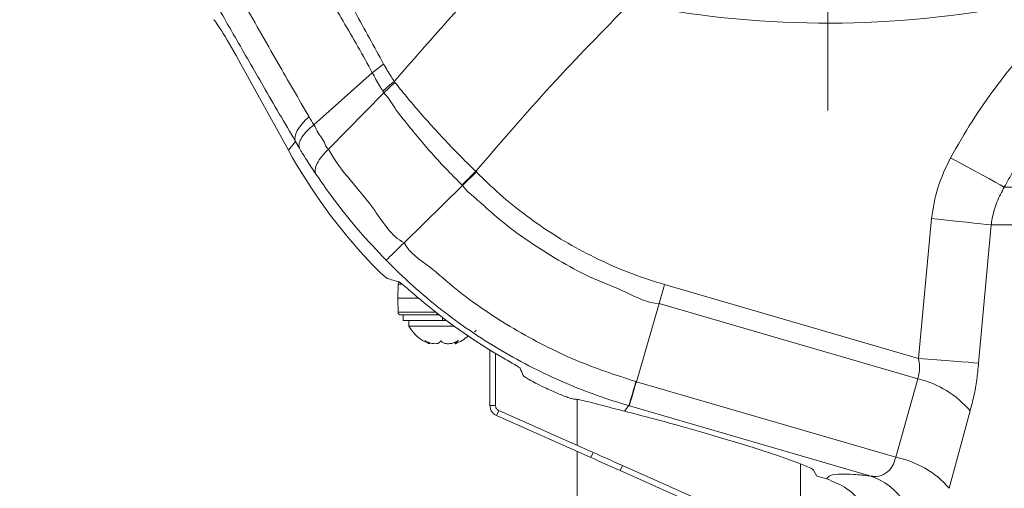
# Model space of a CAD drawing. Header units: millimetres. Extents: x 0 to 8410, y 0 to 5940.
# Tile 64 of 179: x 3432 to 3609, y 2916 to 3000. Entities that reach past the tile are written whole.
import ezdxf

# ---------------------------------------------------------------- set-up
doc = ezdxf.new("R2010")
doc.units = ezdxf.units.MM
doc.header["$LTSCALE"] = 10
doc.linetypes.add('CENTERX2', pattern=[20.32, 12.7, -2.54, 2.54, -2.54])

msp = doc.modelspace()

# ---------------------------------------------------------------- linework, layer by layer
at = {"color": 7, "linetype": 'CENTERX2', "lineweight": 0}
msp.add_line((3577.03, 2983.46), (3577.03, 4504.58), dxfattribs=at)
at = {"color": 7, "linetype": 'Continuous', "lineweight": 0}
for p, q in [((3471.96, 2991.76), (3480.46, 2976.37)), ((3497.51, 2991.8), (3495.45, 2990.22)), ((3495.45, 2990.22), (3485, 2980.92)), ((3497.55, 2986.63), (3499.54, 2988.5)), ((3497.55, 2986.63), (3487.63, 2976.58)), ((3511.63, 2970.04), (3501.18, 2959.81)), ((3500.09, 2952.38), (3500.03, 2949.87)), ((3500.03, 2949.87), (3500.09, 2947.36)), ((3500.03, 2949.87), (3503.71, 2949.87)), ((3546.84, 2948.94), (3542.75, 2934.9)), ((3500.59, 2946.87), (3507.03, 2946.87)), ((3501.03, 2945.87), (3501.03, 2946.87)), ((3507.03, 2946.87), (3507.45, 2946.87)), ((3507.03, 2946.87), (3507.52, 2946.87)), ((3508.03, 2945.87), (3501.03, 2945.87)), ((3502.03, 2945.87), (3502.03, 2944.87)), ((3508.03, 2945.87), (3508.76, 2945.87)), ((3502.03, 2944.87), (3510.11, 2944.87)), ((3510.33, 2942.02), (3510.33, 2941.73)), ((3516.53, 2930.67), (3516.53, 2940.59)), ((3517.53, 2930.67), (3517.53, 2939.98)), ((3532.14, 2931.76), (3532.14, 2923.52)), ((3516.53, 2930.67), (3517.53, 2930.67)), ((3517.71, 2928.84), (3518.12, 2929.76)), ((3535, 2922.24), (3518.12, 2929.76)), ((3534.6, 2921.33), (3517.71, 2928.84)), ((3554.49, 2925.85), (3551.56, 2926.69)), ((3532.14, 2922.42), (3532.14, 2841.87)), ((3564.82, 2907.87), (3539.84, 2918.99)), ((3565.23, 2908.78), (3540.24, 2919.91)), ((3572.14, 2905.71), (3572.14, 2920.21)), ((3575.03, 2918.02), (3574.48, 2919.04)), ((3575.03, 2918.02), (3576.82, 2917.5))]:
    msp.add_line(p, q, dxfattribs=at)
at = {"color": 8, "linetype": 'Continuous', "lineweight": 0}
for p, q in [((3499.41, 2988.67), (3499.54, 2988.5)), ((3480.46, 2976.37), (3481.71, 2977.94)), ((3482.44, 2976.71), (3481.71, 2977.94)), ((3608.61, 2969.78), (3797.45, 2969.78)), ((3593.25, 2939.07), (3595.57, 2964.15)), ((3606.26, 2962.99), (3604, 2938.24)), ((3801.26, 2962.99), (3606.26, 2962.99)), ((3500.09, 2952.38), (3500.77, 2952.38)), ((3547.81, 2952.3), (3593.25, 2939.07)), ((3593.13, 2935.45), (3546.84, 2948.94)), ((3506.82, 2947.36), (3500.09, 2947.36)), ((3507.03, 2947.2), (3507.03, 2946.87)), ((3508.03, 2946.42), (3508.03, 2945.87)), ((3542.75, 2934.9), (3589.17, 2921.38)), ((3589.17, 2921.38), (3593.13, 2935.45)), ((3541.4, 2930.62), (3540.61, 2929.64)), ((3541.49, 2930.59), (3541.4, 2930.62)), ((3584.56, 2918.04), (3541.49, 2930.59)), ((3602.49, 2929.71), (3598.76, 2915.82)), ((3534.6, 2921.33), (3535, 2922.24)), ((3540.24, 2919.91), (3539.84, 2918.99))]:
    msp.add_line(p, q, dxfattribs=at)
at = {"color": 8, "linetype": 'Continuous', "lineweight": 0, "flags": 128}
for points in [[(3481.71, 2977.94), (3481.62, 2978.35), (3481.65, 2978.81), (3481.8, 2979.33), (3482.06, 2979.89), (3482.43, 2980.48), (3482.91, 2981.09), (3483.49, 2981.72), (3484.16, 2982.34)], [(3608.61, 2969.78), (3607.89, 2970.17), (3606.99, 2970.66), (3605.93, 2971.24), (3604.72, 2971.9), (3603.39, 2972.62), (3601.98, 2973.39), (3600.5, 2974.19), (3598.99, 2975.01)], [(3511.54, 2970.13), (3511.83, 2970.42), (3512.12, 2970.72), (3512.43, 2971.03), (3512.73, 2971.33), (3513.04, 2971.65), (3513.36, 2971.96), (3513.67, 2972.28), (3513.99, 2972.6)], [(3606.26, 2962.99), (3605.42, 2963.08), (3604.4, 2963.19), (3603.2, 2963.32), (3601.86, 2963.47), (3600.39, 2963.63), (3598.84, 2963.79), (3597.22, 2963.97), (3595.57, 2964.15)], [(3604, 2938.24), (3603.16, 2938.31), (3602.13, 2938.39), (3600.93, 2938.48), (3599.58, 2938.58), (3598.11, 2938.69), (3596.54, 2938.81), (3594.91, 2938.94), (3593.25, 2939.07)]]:
    msp.add_lwpolyline(points, dxfattribs=at)
at = {"color": 7, "linetype": 'Continuous', "lineweight": 0, "flags": 128}
for points in [[(3535, 2922.24), (3535.59, 2921.98), (3536.2, 2921.71), (3536.84, 2921.42), (3537.5, 2921.13), (3538.17, 2920.83), (3538.85, 2920.53), (3539.55, 2920.22), (3540.24, 2919.91)], [(3539.84, 2918.99), (3539.14, 2919.3), (3538.45, 2919.61), (3537.76, 2919.92), (3537.09, 2920.22), (3536.43, 2920.51), (3535.79, 2920.79), (3535.18, 2921.07), (3534.6, 2921.33)]]:
    msp.add_lwpolyline(points, dxfattribs=at)
at = {"color": 8, "linetype": 'Continuous', "lineweight": 0}
for centre, radius, start, end in [((3577.03, 3177.87), 178.74, 258.5659, 301.9542), ((3509.53, 2974.88), 17.11, 126.26, 135.2721), ((3278.33, 3011.32), 275.16, 342.9449, 343.8797), ((3588.88, 2918.03), 17.93, 40.6185, 76.2706), ((3585.91, 2904.69), 17, 40.8782, 78.9298), ((3580.88, 2906.81), 11.82, 356.8125, 71.8691)]:
    msp.add_arc(centre, radius, start, end, dxfattribs=at)
at = {"color": 7, "linetype": 'Continuous', "lineweight": 0}
for centre, radius, start, end in [((3500.59, 2952.37), 0.5, 126.4351, 178.5), ((3500.59, 2947.37), 0.5, 181.5, 270), ((3508.15, 2948.27), 7, 209.0497, 249.3216), ((3513.75, 2944.17), 0.3, 270, 350), ((3507.91, 2948.27), 7, 290.7117, 312.4264)]:
    msp.add_arc(centre, radius, start, end, dxfattribs=at)
for centre, major_axis, ratio, start_param, end_param in [((3471.48, 2991.76), (-4.43, 8), 0.045842, 4.686995, 6.205431), ((3568.05, 3024.9), (-62.57, -78.21), 0.998397, 5.892497, 6.13977), ((3536.13, 2985), (109.31, -20.64), 0.356934, 4.425423, 4.446264), ((3568.9, 3025.96), (-62.57, -78.21), 0.998397, 6.251216, 6.435964), ((3545.21, 2996.34), (-29.9, 117.75), 0.336943, 2.008433, 2.021339), ((3568.05, 3024.9), (-62.57, -78.21), 0.998397, 0.258344, 0.269926), ((3551.48, 2925.57), (20.07, -5.75), 0.052459, 1.582192, 2.15831), ((3554.56, 2924.69), (19.93, -5.71), 0.05283, 0.051571, 1.589566)]:
    msp.add_ellipse(centre, major_axis=major_axis, ratio=ratio, start_param=start_param, end_param=end_param, dxfattribs=at)
at = {"color": 8, "linetype": 'Continuous', "lineweight": 0}
for points, knots in [([(3436.29, 3067.24), (3436.29, 3067.24), (3439.94, 3063.6), (3443.23, 3053.29), (3451.41, 3040.33), (3458.45, 3027.3), (3465.43, 3015.07), (3472.03, 3003.43), (3478.29, 2992.5), (3482.3, 2985.56), (3484.16, 2982.34)], [0, 0, 0, 0, 0, 0.154642, 0.309425, 0.464063, 0.602606, 0.741254, 0.879794, 1, 1, 1, 1]), ([(3481.71, 2977.94), (3479.8, 2981.24), (3476.23, 2987.39), (3470.92, 2996.61), (3465.83, 3005.49), (3460.69, 3014.51), (3455.33, 3023.97), (3449.75, 3033.86), (3443.97, 3044.18), (3438.16, 3054.59), (3434.3, 3061.58), (3432.36, 3065.07)], [0, 0, 0, 0, 0.1202023, 0.2237781, 0.3273538, 0.43165, 0.5359461, 0.6514745, 0.7670032, 0.8835016, 1, 1, 1, 1]), ([(3495.45, 2990.22), (3495.45, 2990.22), (3493.84, 2993.45), (3490.21, 2999.36), (3484.98, 3008.92), (3479.6, 3018.54), (3473.98, 3028.7), (3470.13, 3035.7), (3468.11, 3039.37)], [0, 0, 0, 0, 0.000001, 0.194672, 0.389343, 0.585773, 0.782203, 1, 1, 1, 1]), ([(3472.76, 3037.37), (3474.09, 3034.91), (3477.17, 3029.17), (3481.99, 3020.25), (3487.22, 3010.63), (3492.4, 3001.11), (3495.81, 2994.9), (3497.51, 2991.8)], [0, 0, 0, 0, 0.157341, 0.367075, 0.576809, 0.788405, 1, 1, 1, 1]), ([(3499.41, 2988.67), (3502.56, 2992.31), (3508.86, 2999.59), (3515.46, 3006.59), (3518.77, 3010.09)], [0, 0, 0, 0, 0.499799, 1, 1, 1, 1]), ([(3541.59, 3002.67), (3536.84, 2997.81), (3527.32, 2988.08), (3518.44, 2977.76), (3513.99, 2972.6)], [0, 0, 0, 0, 0.4995623, 1, 1, 1, 1]), ([(3598.99, 2975.01), (3600.24, 2977.2), (3602.74, 2981.58), (3607.11, 2987.82), (3611.9, 2993.82), (3615.46, 2997.54), (3617.24, 2999.4)], [0, 0, 0, 0, 0.247402, 0.494809, 0.747401, 1, 1, 1, 1]), ([(3497.51, 2991.8), (3497.73, 2991.42), (3498.16, 2990.67), (3498.8, 2989.63), (3499.22, 2988.97), (3499.41, 2988.67)], [0, 0, 0, 0, 0.354546, 0.708943, 1, 1, 1, 1]), ([(3625.1, 2991.55), (3623.7, 2990.12), (3620.9, 2987.25), (3617.02, 2982.6), (3613.42, 2977.7), (3610.64, 2973.39), (3609.12, 2970.7), (3608.61, 2969.78)], [0, 0, 0, 0, 0.21947, 0.438935, 0.66199, 0.885041, 1, 1, 1, 1]), ([(3497.38, 2986.92), (3497.19, 2987.24), (3496.77, 2987.94), (3496.07, 2988.99), (3495.76, 2989.91), (3495.45, 2990.22), (3495.45, 2990.22)], [0, 0, 0, 0, 0.291114, 0.645524, 0.999989, 1, 1, 1, 1]), ([(3499.53, 2988.5), (3500.21, 2987.66), (3502.48, 2984.85), (3506.42, 2980.34), (3510.66, 2975.86), (3513.13, 2973.44), (3513.99, 2972.6)], [0, 0, 0, 0, 0.160215, 0.532304, 0.837838, 1, 1, 1, 1]), ([(3497.55, 2986.63), (3497.55, 2986.63), (3497.5, 2986.73), (3497.44, 2986.83), (3497.38, 2986.92)], [0, 0, 0, 0, 0.000192, 1, 1, 1, 1]), ([(3511.54, 2970.13), (3510.69, 2970.99), (3508.23, 2973.46), (3504.99, 2977.05), (3501.89, 2980.87), (3499.53, 2983.73), (3498.26, 2985.92), (3497.55, 2986.63), (3497.55, 2986.63)], [0, 0, 0, 0, 0.162608, 0.468629, 0.654566, 0.84051, 0.999998, 1, 1, 1, 1]), ([(3484.16, 2982.34), (3484.45, 2981.89), (3484.75, 2981.43), (3485, 2980.92), (3485, 2980.92)], [0, 0, 0, 0, 0.999961, 1, 1, 1, 1]), ([(3485, 2980.92), (3485, 2980.92), (3485.21, 2980.71), (3485.5, 2979.95), (3486.16, 2978.91), (3486.97, 2977.82), (3487.22, 2976.79), (3487.63, 2976.58), (3487.63, 2976.58)], [0, 0, 0, 0, 0.0000085, 0.1815948, 0.4544553, 0.7272559, 0.999987, 1, 1, 1, 1]), ([(3485.37, 2972.1), (3485.09, 2972.51), (3484.54, 2973.33), (3483.74, 2974.59), (3483.04, 2975.71), (3482.61, 2976.43), (3482.44, 2976.71)], [0, 0, 0, 0, 0.272699, 0.545488, 0.818373, 1, 1, 1, 1]), ([(3485.37, 2972.1), (3485.3, 2972.36), (3485.17, 2972.88), (3485.57, 2973.99), (3486.37, 2975.24), (3487.21, 2976.13), (3487.63, 2976.58)], [0, 0, 0, 0, 0.25, 0.499999, 0.749998, 1, 1, 1, 1]), ([(3487.63, 2976.58), (3487.63, 2976.58), (3488.65, 2974.55), (3491.5, 2970.98), (3496.17, 2965.6), (3498.85, 2960.97), (3501.18, 2959.81), (3501.18, 2959.81)], [0, 0, 0, 0, 0.000003, 0.325352, 0.645763, 0.999997, 1, 1, 1, 1]), ([(3595.57, 2964.15), (3595.86, 2966.01), (3596.47, 2969.8), (3598.14, 2973.25), (3598.99, 2975.01)], [0, 0, 0, 0, 0.490319, 1, 1, 1, 1]), ([(3497.95, 2956.67), (3496.3, 2958.42), (3493.16, 2961.75), (3488.96, 2966.97), (3486.57, 2970.38), (3485.37, 2972.1)], [0, 0, 0, 0, 0.354564, 0.67559, 1, 1, 1, 1]), ([(3513.99, 2972.6), (3514.01, 2972.58), (3514.06, 2972.53), (3514.1, 2972.49), (3514.12, 2972.47)], [0, 0, 0, 0, 0.580739, 1, 1, 1, 1]), ([(3514.12, 2972.47), (3514.96, 2971.64), (3517.22, 2969.39), (3521.17, 2966), (3526.03, 2962.43), (3531.16, 2959.25), (3536.51, 2956.49), (3542.06, 2954.11), (3545.9, 2952.91), (3547.81, 2952.3)], [0, 0, 0, 0, 0.089361, 0.24113, 0.392901, 0.544665, 0.696429, 0.848216, 1, 1, 1, 1]), ([(3511.63, 2970.04), (3511.63, 2970.04), (3511.59, 2970.07), (3511.57, 2970.1), (3511.54, 2970.13)], [0, 0, 0, 0, 0.000422, 1, 1, 1, 1]), ([(3546.84, 2948.94), (3546.84, 2948.94), (3544.74, 2948.94), (3540.87, 2951.13), (3535.02, 2953.25), (3529.44, 2956.24), (3524.09, 2959.55), (3518.97, 2963.25), (3514.98, 2966.91), (3512.37, 2969.05), (3511.63, 2970.04), (3511.63, 2970.04)], [0, 0, 0, 0, 0.0000014, 0.1518408, 0.3036839, 0.4553793, 0.6070752, 0.7588293, 0.9105807, 0.9999982, 1, 1, 1, 1]), ([(3608.61, 2969.78), (3608.14, 2968.9), (3607.17, 2967.1), (3606.51, 2964.76), (3606.31, 2963.36), (3606.26, 2962.99)], [0, 0, 0, 0, 0.415481, 0.844305, 1, 1, 1, 1]), ([(3497.95, 2956.67), (3498.01, 2956.73), (3498.15, 2956.86), (3498.86, 2957.54), (3499.86, 2958.52), (3500.74, 2959.38), (3501.18, 2959.81)], [0, 0, 0, 0, 0.249999, 0.499999, 0.749999, 1, 1, 1, 1]), ([(3501.18, 2959.81), (3501.18, 2959.81), (3502.11, 2957.95), (3505.9, 2955.61), (3510.38, 2951.37), (3515.51, 2947.73), (3520.76, 2944.36), (3526.25, 2941.36), (3533.46, 2937.95), (3539.06, 2936.11), (3542.68, 2934.92)], [0, 0, 0, 0, 0.000001, 0.12784, 0.255679, 0.383441, 0.511203, 0.638974, 0.766744, 1, 1, 1, 1]), ([(3541.4, 2930.62), (3539.5, 2931.21), (3535.69, 2932.39), (3529.96, 2934.66), (3524.2, 2937.34), (3518.46, 2940.48), (3512.94, 2944), (3507.66, 2947.87), (3502.62, 2952.07), (3499.5, 2955.13), (3497.95, 2956.67)], [0, 0, 0, 0, 0.116559, 0.2331183, 0.3608482, 0.4885784, 0.6163093, 0.7440403, 0.8720202, 1, 1, 1, 1]), ([(3546.84, 2948.94), (3547, 2949.48), (3547.31, 2950.56), (3547.64, 2951.72), (3547.81, 2952.3)], [0, 0, 0, 0, 0.500003, 1, 1, 1, 1]), ([(3593.13, 2935.45), (3593.23, 2935.81), (3593.47, 2936.74), (3593.44, 2938.03), (3593.29, 2938.87), (3593.25, 2939.07)], [0, 0, 0, 0, 0.316086, 0.839447, 1, 1, 1, 1]), ([(3604, 2938.24), (3603.9, 2937.25), (3603.71, 2935.25), (3603.2, 2932.35), (3602.72, 2930.57), (3602.49, 2929.71)], [0, 0, 0, 0, 0.333661, 0.675823, 1, 1, 1, 1]), ([(3542.68, 2934.92), (3542.7, 2934.91), (3542.72, 2934.9), (3542.75, 2934.9), (3542.75, 2934.9)], [0, 0, 0, 0, 0.999203, 1, 1, 1, 1]), ([(3584.56, 2918.04), (3584.79, 2918.01), (3585.6, 2917.87), (3586.96, 2918.12), (3588.05, 2919), (3588.79, 2920.09), (3589, 2920.8), (3589.17, 2921.38)], [0, 0, 0, 0, 0.1244, 0.442587, 0.728472, 0.781076, 1, 1, 1, 1]), ([(3576.82, 2917.5), (3576.97, 2917.73), (3577.26, 2918.19), (3579.12, 2918.39), (3581.55, 2918.34), (3583.56, 2918.14), (3584.56, 2918.04)], [0, 0, 0, 0, 0.287721, 0.577626, 0.788385, 1, 1, 1, 1])]:
    msp.add_open_spline(points, degree=3, knots=knots, dxfattribs=at)
at = {"color": 7, "linetype": 'Continuous', "lineweight": 0}
for points, knots in [([(3482.44, 2976.71), (3482.39, 2976.94), (3482.28, 2977.42), (3482.67, 2978.41), (3483.51, 2979.61), (3484.49, 2980.47), (3485, 2980.92)], [0, 0, 0, 0, 0.219675, 0.459515, 0.719598, 1, 1, 1, 1]), ([(3511.63, 2970.04), (3512.03, 2970.43), (3512.83, 2971.21), (3513.69, 2972.05), (3514.12, 2972.47)], [0, 0, 0, 0, 0.500014, 1, 1, 1, 1]), ([(3494.96, 2956.42), (3495.4, 2955.96), (3496.19, 2955.14), (3497.16, 2954.21), (3497.77, 2953.68), (3498.04, 2953.46), (3498.1, 2953.43), (3498.12, 2953.42)], [0, 0, 0, 0, 0.335519, 0.601073, 0.788498, 0.932934, 1, 1, 1, 1]), ([(3500.27, 2952.78), (3500.33, 2952.75), (3500.45, 2952.69), (3500.94, 2952.29), (3501.8, 2951.56), (3502.86, 2950.65), (3503.6, 2950.01), (3503.87, 2949.79)], [0, 0, 0, 0, 0.142208, 0.283379, 0.504237, 0.823953, 1, 1, 1, 1]), ([(3507.72, 2942.28), (3507.65, 2942.13), (3507.51, 2941.87), (3507.01, 2941.7), (3506.44, 2941.7), (3505.79, 2941.84), (3505.25, 2942.06), (3504.95, 2942.22), (3504.86, 2942.28)], [0, 0, 0, 0, 0.235569, 0.408151, 0.581146, 0.745077, 0.917187, 1, 1, 1, 1]), ([(3504.86, 2942.28), (3505.06, 2942.13), (3505.4, 2941.88), (3505.69, 2941.7), (3505.71, 2941.72), (3505.72, 2941.73)], [0, 0, 0, 0, 0.426073, 0.738219, 1, 1, 1, 1]), ([(3510.9, 2942.28), (3510.62, 2942.13), (3510.13, 2941.87), (3509.35, 2941.7), (3508.71, 2941.7), (3508.18, 2941.84), (3507.88, 2942.06), (3507.76, 2942.22), (3507.72, 2942.28)], [0, 0, 0, 0, 0.235553, 0.408137, 0.581134, 0.745064, 0.917175, 1, 1, 1, 1]), ([(3510.34, 2941.73), (3510.34, 2941.72), (3510.31, 2941.72), (3510.43, 2941.85), (3510.65, 2942.05), (3510.84, 2942.22), (3510.9, 2942.28)], [0, 0, 0, 0, 0.0632096, 0.4298475, 0.8147798, 1, 1, 1, 1]), ([(3518.94, 2939.15), (3519.39, 2938.9), (3520.22, 2938.42), (3521.21, 2937.83), (3521.81, 2937.45), (3521.9, 2937.36), (3521.94, 2937.32)], [0, 0, 0, 0, 0.307321, 0.572629, 0.81229, 1, 1, 1, 1]), ([(3522.51, 2936), (3522.58, 2935.93), (3522.72, 2935.79), (3523.53, 2935.3), (3524.71, 2934.65), (3526.11, 2933.95), (3527.1, 2933.51), (3527.51, 2933.32)], [0, 0, 0, 0, 0.196583, 0.392641, 0.602217, 0.834061, 1, 1, 1, 1]), ([(3541.49, 2930.59), (3541.52, 2930.68), (3541.57, 2930.86), (3541.84, 2931.79), (3542.23, 2933.13), (3542.58, 2934.31), (3542.75, 2934.9)], [0, 0, 0, 0, 0.25, 0.5, 0.75, 1, 1, 1, 1]), ([(3528.57, 2932.86), (3528.92, 2932.72), (3529.61, 2932.43), (3530.53, 2932.08), (3531.2, 2931.87), (3531.47, 2931.8), (3531.52, 2931.81), (3531.53, 2931.81)], [0, 0, 0, 0, 0.24779, 0.496039, 0.731634, 0.951615, 1, 1, 1, 1]), ([(3531.53, 2931.81), (3531.67, 2931.81), (3531.95, 2931.81), (3532.91, 2931.62), (3534.37, 2931.26), (3536.28, 2930.76), (3538.37, 2930.2), (3539.86, 2929.82), (3540.61, 2929.64)], [0, 0, 0, 0, 0.152506, 0.307872, 0.498509, 0.693877, 0.84577, 1, 1, 1, 1]), ([(3516.53, 2930.67), (3516.54, 2930.48), (3516.58, 2930.09), (3516.83, 2929.57), (3517.21, 2929.12), (3517.55, 2928.94), (3517.71, 2928.84)], [0, 0, 0, 0, 0.250001, 0.5, 0.750001, 1, 1, 1, 1]), ([(3517.53, 2930.67), (3517.54, 2930.57), (3517.55, 2930.38), (3517.68, 2930.12), (3517.87, 2929.9), (3518.04, 2929.8), (3518.12, 2929.76)], [0, 0, 0, 0, 0.250002, 0.5, 0.750001, 1, 1, 1, 1]), ([(3576.82, 2917.5), (3578.08, 2916.99), (3580.6, 2915.98), (3583.47, 2912.99), (3585.18, 2909.43), (3585.5, 2906.83), (3585.46, 2905.6), (3585.46, 2905.58)], [0, 0, 0, 0, 0.255355, 0.510699, 0.766288, 0.995915, 1, 1, 1, 1])]:
    msp.add_open_spline(points, degree=3, knots=knots, dxfattribs=at)

doc.saveas('drawing.dxf')
